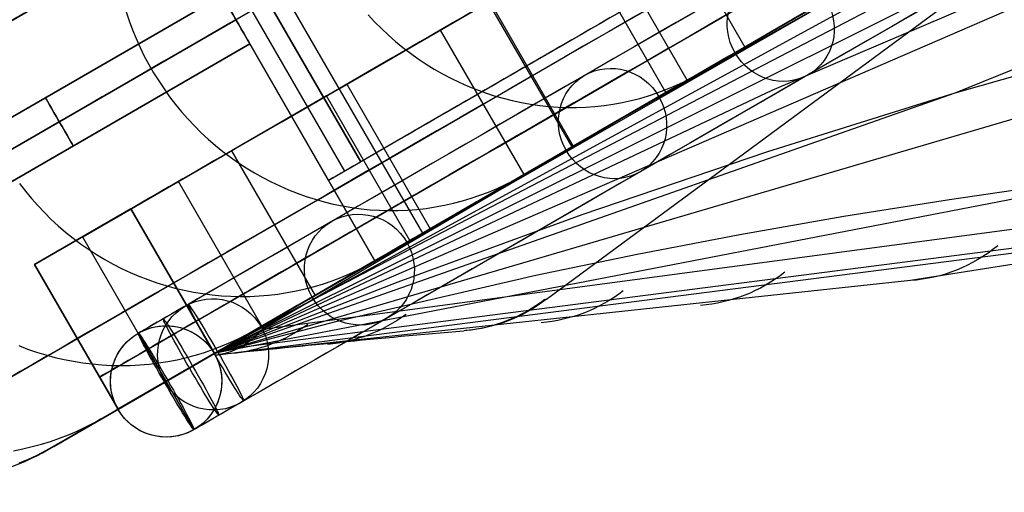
# Model space of a CAD drawing. Extents: x -3378 to 3007, y -425 to 173.
# Tile 80 of 256: x -2531 to -2478, y -326 to -301. Entities that reach past the tile are written whole.
import ezdxf

# ---------------------------------------------------------------- set-up
doc = ezdxf.new("R2010")
doc.units = 0
doc.layers.add('PREDEFINITO', color=7, linetype='CONTINUOUS')

msp = doc.modelspace()

# ---------------------------------------------------------------- linework, layer by layer
at = {"layer": 'PREDEFINITO'}
for p, q in [((-2520.372, -318.968, 2294.478), (-2350.702, -221.756, 2751.302)), ((-2520.371, -318.968, 2160.979), (-2384.202, -244.692, 2531.204)), ((-2520.369, -318.969, 2027.773), (-2415.462, -266.621, 2309.743)), ((-2480.449, -304.931, 1864.603), (-2403.146, -273.822, 2065.648)), ((-2494.903, -304.266, 2462.953), (-2509.903, -278.285, 2462.953)), ((-2501.117, -307.854, 2428.745), (-2516.117, -281.873, 2428.745)), ((-2509.17, -312.503, 2361.042), (-2524.17, -286.522, 2361.042)), ((-2518.004, -317.604, 2359.727), (-2458.265, -286.466, 2330.157)), ((-2520.368, -318.968, 1894.494), (-2447.502, -287.459, 2087.013)), ((-2511.744, -313.989, 1380.834), (-2526.744, -288.009, 1380.834)), ((-2526.744, -288.009, 1820), (-2511.744, -313.989, 1820)), ((-2511.744, -313.989, 2295), (-2526.744, -288.009, 2295)), ((-2511.744, -313.989, 1582.499), (-2526.744, -288.009, 1582.499)), ((-2511.744, -313.989, 2057.5), (-2526.744, -288.009, 2057.5)), ((-2467.825, -290.504, 1385.923), (-2502.494, -316.069, 1403.798)), ((-2512.512, -308.659, 1410.836), (-2522.512, -291.339, 1410.836)), ((-2522.512, -291.339, 1382.937), (-2512.512, -308.659, 1382.937)), ((-2522.512, -291.339, 1395.836), (-2512.512, -308.659, 1395.836)), ((-2513.378, -309.159, 1410.836), (-2523.378, -291.839, 1410.836)), ((-2514.244, -309.659, 1410.836), (-2524.244, -292.339, 1410.836)), ((-2524.244, -292.339, 1380.836), (-2514.244, -309.659, 1380.836)), ((-2524.244, -292.339, 1395.836), (-2514.244, -309.659, 1395.836)), ((-2520.366, -318.968, 1628.04), (-2435.8, -294.148, 1842.249)), ((-2477.636, -294.284, 1374.726), (-2498.552, -306.392, 1372.693)), ((-2496.294, -294.677, 2533.976), (-2491.794, -302.471, 2533.976)), ((-2490.323, -304.804, 2108.335), (-2469.071, -295.723, 2097.712)), ((-2496.051, -304.929, 2497.753), (-2500.551, -297.135, 2497.753)), ((-2519.994, -299.7, 2285), (-2550.24, -317.162, 2285)), ((-2550.24, -317.162, 2061.458), (-2519.994, -299.7, 2061.458)), ((-2550.24, -317.162, 1614.375), (-2519.994, -299.7, 1614.375)), ((-2495.499, -304.61, 2499.994), (-2487.173, -299.803, 2497.242)), ((-2505.551, -300.022, 2499.386), (-2501.051, -307.816, 2499.386)), ((-2491.831, -302.48, 2515.111), (-2487.58, -300.025, 2530.467)), ((-2519.244, -300.999, 2286.5), (-2549.555, -318.499, 2286.5)), ((-2519.244, -300.999, 2283.5), (-2549.555, -318.499, 2283.5)), ((-2549.555, -318.499, 2062.958), (-2519.244, -300.999, 2062.958)), ((-2549.555, -318.499, 2059.958), (-2519.244, -300.999, 2059.958)), ((-2549.555, -318.499, 1612.875), (-2519.244, -300.999, 1612.875)), ((-2549.555, -318.499, 1615.875), (-2519.244, -300.999, 1615.875)), ((-2525.17, -300.566, 2506.769), (-2525.005, -301.056, 2506.799)), ((-2525.005, -301.056, 2506.799), (-2524.824, -301.541, 2506.823)), ((-2519.244, -300.999, 1820), (-2519.244, -300.999, 1615.875)), ((-2519.244, -300.999, 1612.875), (-2519.244, -300.999, 1380.834)), ((-2519.244, -300.999, 2295), (-2519.244, -300.999, 2286.5)), ((-2519.244, -300.999, 2283.5), (-2519.244, -300.999, 2062.958)), ((-2519.244, -300.999, 2059.958), (-2519.244, -300.999, 1820)), ((-2512.118, -300.739, 2542.627), (-2511.765, -301.116, 2542.587)), ((-2524.824, -301.541, 2506.823), (-2524.627, -302.019, 2506.843)), ((-2508.206, -301.555, 2463.393), (-2513.269, -304.477, 2464.75)), ((-2511.765, -301.116, 2542.587), (-2511.4, -301.48, 2542.542)), ((-2511.4, -301.48, 2542.542), (-2511.024, -301.832, 2542.491)), ((-2503.706, -309.349, 2463.393), (-2508.206, -301.555, 2463.393)), ((-2524.627, -302.019, 2506.843), (-2524.414, -302.491, 2506.857)), ((-2511.024, -301.832, 2542.491), (-2510.637, -302.171, 2542.434)), ((-2494.296, -303.916, 2537.922), (-2491.016, -302.022, 2536.635)), ((-2480.449, -304.931, 1864.603), (-2469.518, -301.82, 1858.888)), ((-2548.74, -319.76, 2061.458), (-2518.494, -302.298, 2061.458)), ((-2548.74, -319.76, 1614.375), (-2518.494, -302.298, 1614.375)), ((-2518.494, -302.298, 2285), (-2548.74, -319.76, 2285)), ((-2524.414, -302.491, 2506.857), (-2524.186, -302.955, 2506.867)), ((-2510.637, -302.171, 2542.434), (-2510.239, -302.497, 2542.373)), ((-2510.239, -302.497, 2542.373), (-2509.831, -302.809, 2542.305)), ((-2495.792, -304.769, 2499.654), (-2491.831, -302.48, 2515.111)), ((-2524.186, -302.955, 2506.867), (-2523.942, -303.412, 2506.872)), ((-2509.831, -302.809, 2542.305), (-2509.413, -303.107, 2542.233)), ((-2509.413, -303.107, 2542.233), (-2508.987, -303.39, 2542.156)), ((-2523.942, -303.412, 2506.872), (-2523.683, -303.861, 2506.872)), ((-2508.987, -303.39, 2542.156), (-2508.552, -303.658, 2542.073)), ((-2508.552, -303.658, 2542.073), (-2508.109, -303.911, 2541.986)), ((-2523.683, -303.861, 2506.872), (-2523.409, -304.3, 2506.867)), ((-2508.109, -303.911, 2541.986), (-2507.658, -304.149, 2541.894)), ((-2507.658, -304.149, 2541.894), (-2507.2, -304.371, 2541.797)), ((-2495.162, -304.375, 2538.255), (-2494.725, -304.153, 2538.088)), ((-2494.725, -304.153, 2538.088), (-2494.296, -303.916, 2537.922)), ((-2523.409, -304.3, 2506.867), (-2523.121, -304.73, 2506.857)), ((-2523.121, -304.73, 2506.857), (-2522.819, -305.151, 2506.843)), ((-2513.269, -304.477, 2464.75), (-2508.769, -312.271, 2464.75)), ((-2507.2, -304.371, 2541.797), (-2506.736, -304.577, 2541.695)), ((-2506.736, -304.577, 2541.695), (-2506.266, -304.766, 2541.589)), ((-2506.266, -304.766, 2541.589), (-2505.791, -304.939, 2541.478)), ((-2503.334, -309.134, 2465.238), (-2494.903, -304.266, 2462.953)), ((-2499.462, -306.891, 2484.103), (-2495.792, -304.769, 2499.654)), ((-2496.52, -304.942, 2538.751), (-2496.06, -304.769, 2538.586)), ((-2496.06, -304.769, 2538.586), (-2495.608, -304.58, 2538.421)), ((-2495.608, -304.58, 2538.421), (-2495.162, -304.375, 2538.255)), ((-2415.999, -304.442, 1605.482), (-2482.865, -315.061, 1457.834)), ((-2522.819, -305.151, 2506.843), (-2522.503, -305.561, 2506.823)), ((-2520.37, -318.968, 2123.414), (-2490.323, -304.804, 2108.335)), ((-2520.367, -318.97, 1761.2), (-2480.449, -304.931, 1864.603)), ((-2514.364, -305.109, 2429.113), (-2519.476, -308.061, 2430.194)), ((-2509.864, -312.904, 2429.113), (-2514.364, -305.109, 2429.113)), ((-2505.791, -304.939, 2541.478), (-2505.31, -305.096, 2541.364)), ((-2505.31, -305.096, 2541.364), (-2504.826, -305.235, 2541.245)), ((-2504.826, -305.235, 2541.245), (-2504.338, -305.358, 2541.122)), ((-2497.934, -305.36, 2539.238), (-2497.457, -305.238, 2539.077)), ((-2497.457, -305.238, 2539.077), (-2496.986, -305.098, 2538.914)), ((-2496.986, -305.098, 2538.914), (-2496.52, -304.942, 2538.751)), ((-2490.559, -308.096, 1869.966), (-2480.449, -304.931, 1864.603)), ((-2522.503, -305.561, 2506.823), (-2522.174, -305.96, 2506.799)), ((-2504.338, -305.358, 2541.122), (-2503.847, -305.463, 2540.995)), ((-2503.847, -305.463, 2540.995), (-2503.354, -305.551, 2540.865)), ((-2503.354, -305.551, 2540.865), (-2502.859, -305.621, 2540.731)), ((-2502.859, -305.621, 2540.731), (-2502.362, -305.674, 2540.594)), ((-2502.362, -305.674, 2540.594), (-2501.865, -305.71, 2540.454)), ((-2501.865, -305.71, 2540.454), (-2501.368, -305.728, 2540.311)), ((-2501.368, -305.728, 2540.311), (-2500.871, -305.728, 2540.165)), ((-2500.871, -305.728, 2540.165), (-2500.375, -305.71, 2540.016)), ((-2500.375, -305.71, 2540.016), (-2499.881, -305.675, 2539.864)), ((-2499.881, -305.675, 2539.864), (-2499.39, -305.622, 2539.711)), ((-2499.39, -305.622, 2539.711), (-2498.901, -305.552, 2539.555)), ((-2498.901, -305.552, 2539.555), (-2498.415, -305.465, 2539.397)), ((-2498.415, -305.465, 2539.397), (-2497.934, -305.36, 2539.238)), ((-2522.174, -305.96, 2506.799), (-2521.832, -306.347, 2506.769)), ((-2521.832, -306.347, 2506.769), (-2521.478, -306.723, 2506.735)), ((-2521.478, -306.723, 2506.735), (-2521.111, -307.087, 2506.696)), ((-2498.552, -306.392, 1372.693), (-2517.817, -317.668, 1371.493)), ((-2517.817, -317.668, 1371.493), (-2433.577, -306.459, 1552.223)), ((-2517.817, -317.668, 1371.493), (-2433.577, -306.459, 1552.223)), ((-2502.84, -308.845, 2468.46), (-2499.462, -306.891, 2484.103)), ((-2521.111, -307.087, 2506.696), (-2520.733, -307.438, 2506.653)), ((-2520.733, -307.438, 2506.653), (-2520.343, -307.775, 2506.605)), ((-2520.343, -307.775, 2506.605), (-2519.943, -308.1, 2506.552)), ((-2509.633, -312.77, 2430.564), (-2501.117, -307.854, 2428.745)), ((-2503.825, -309.417, 2502.745), (-2500.495, -307.495, 2501.645)), ((-2519.943, -308.1, 2506.552), (-2519.532, -308.41, 2506.494)), ((-2519.532, -308.41, 2506.494), (-2519.112, -308.706, 2506.433)), ((-2519.476, -308.061, 2430.194), (-2514.976, -315.855, 2430.194)), ((-2518.987, -318.646, 1374.112), (-2435.981, -307.988, 1553.425)), ((-2500.571, -311.498, 1875.319), (-2490.559, -308.096, 1869.966)), ((-2520.355, -319.075, 1376.799), (-2438.722, -308.626, 1554.711)), ((-2519.112, -308.706, 2506.433), (-2518.682, -308.987, 2506.366)), ((-2518.682, -308.987, 2506.366), (-2518.244, -309.254, 2506.296)), ((-2512.471, -308.635, 1381.989), (-2514.244, -309.659, 1381.885)), ((-2514.244, -309.659, 1410.836), (-2512.512, -308.659, 1410.836)), ((-2512.512, -308.659, 1382.937), (-2514.244, -309.659, 1382.937)), ((-2514.244, -309.659, 1396.887), (-2512.512, -308.659, 1396.887)), ((-2512.425, -308.609, 1380.939), (-2512.512, -308.659, 1382.937)), ((-2512.512, -308.659, 1382.937), (-2512.512, -308.659, 1410.836)), ((-2505.924, -310.629, 2452.739), (-2502.84, -308.845, 2468.46)), ((-2520.368, -318.954, 1494.432), (-2469.085, -309.067, 1621.232)), ((-2518.244, -309.254, 2506.296), (-2517.797, -309.505, 2506.221)), ((-2517.797, -309.505, 2506.221), (-2517.343, -309.74, 2506.142)), ((-2513.334, -309.134, 1380.887), (-2513.424, -309.186, 1382.937)), ((-2513.378, -309.159, 1382.937), (-2513.378, -309.159, 1410.836)), ((-2504.261, -309.658, 2502.888), (-2503.825, -309.417, 2502.745)), ((-2530.916, -309.825, 2470.926), (-2530.599, -310.235, 2470.909)), ((-2522.348, -309.719, 2361.246), (-2527.524, -312.708, 2361.779)), ((-2517.848, -317.513, 2361.246), (-2522.348, -309.719, 2361.246)), ((-2517.343, -309.74, 2506.142), (-2516.881, -309.96, 2506.059)), ((-2516.881, -309.96, 2506.059), (-2516.413, -310.164, 2505.972)), ((-2514.244, -309.659, 1380.836), (-2514.244, -309.659, 1382.937)), ((-2514.244, -309.659, 1382.937), (-2514.244, -309.659, 1410.836)), ((-2505.157, -310.093, 2503.172), (-2504.705, -309.884, 2503.03)), ((-2504.705, -309.884, 2503.03), (-2504.261, -309.658, 2502.888)), ((-2480.759, -310.681, 1626.452), (-2474.972, -309.84, 1623.77)), ((-2530.599, -310.235, 2470.909), (-2530.269, -310.633, 2470.889)), ((-2516.413, -310.164, 2505.972), (-2515.939, -310.351, 2505.882)), ((-2515.939, -310.351, 2505.882), (-2515.459, -310.522, 2505.787)), ((-2515.459, -310.522, 2505.787), (-2514.975, -310.675, 2505.689)), ((-2506.554, -310.623, 2503.594), (-2506.082, -310.463, 2503.454)), ((-2506.082, -310.463, 2503.454), (-2505.616, -310.286, 2503.314)), ((-2505.616, -310.286, 2503.314), (-2505.157, -310.093, 2503.172)), ((-2530.269, -310.633, 2470.889), (-2529.926, -311.02, 2470.865)), ((-2529.926, -311.02, 2470.865), (-2529.57, -311.395, 2470.836)), ((-2514.975, -310.675, 2505.689), (-2514.486, -310.812, 2505.587)), ((-2514.486, -310.812, 2505.587), (-2513.993, -310.932, 2505.482)), ((-2513.993, -310.932, 2505.482), (-2513.497, -311.034, 2505.374)), ((-2513.497, -311.034, 2505.374), (-2512.999, -311.119, 2505.263)), ((-2512.999, -311.119, 2505.263), (-2512.498, -311.187, 2505.148)), ((-2508.989, -311.165, 2504.275), (-2508.494, -311.091, 2504.142)), ((-2508.712, -312.242, 2436.945), (-2505.924, -310.629, 2452.739)), ((-2508.494, -311.091, 2504.142), (-2508.003, -311, 2504.007)), ((-2508.003, -311, 2504.007), (-2507.515, -310.891, 2503.871)), ((-2507.515, -310.891, 2503.871), (-2507.032, -310.765, 2503.733)), ((-2507.032, -310.765, 2503.733), (-2506.554, -310.623, 2503.594)), ((-2486.453, -311.591, 1629.261), (-2480.759, -310.681, 1626.452)), ((-2524.904, -311.195, 1370.42), (-2530.101, -314.195, 1364.24)), ((-2530.101, -314.195, 1541), (-2524.904, -311.195, 1541)), ((-2524.904, -311.195, 2295), (-2530.101, -314.195, 2295)), ((-2524.904, -311.195, 2114.149), (-2530.101, -314.195, 2114.149)), ((-2524.904, -311.195, 1450.575), (-2530.101, -314.195, 1450.575)), ((-2524.904, -311.195, 2204.575), (-2530.101, -314.195, 2204.575)), ((-2524.904, -311.195, 1827.575), (-2530.101, -314.195, 1827.575)), ((-2529.57, -311.395, 2470.836), (-2529.202, -311.758, 2470.804)), ((-2524.904, -311.195, 1541), (-2524.904, -311.195, 1370.42)), ((-2524.904, -311.195, 1541), (-2520.404, -318.989, 1541)), ((-2524.904, -311.195, 2295), (-2524.904, -311.195, 2114.149)), ((-2524.904, -311.195, 2114.149), (-2524.904, -311.195, 1541)), ((-2520.404, -318.989, 1370.42), (-2524.904, -311.195, 1370.42)), ((-2520.404, -318.989, 2295), (-2524.904, -311.195, 2295)), ((-2520.404, -318.989, 2114.149), (-2524.904, -311.195, 2114.149)), ((-2520.404, -318.989, 1450.575), (-2524.904, -311.195, 1450.575)), ((-2520.404, -318.989, 2204.575), (-2524.904, -311.195, 2204.575)), ((-2520.404, -318.989, 1827.575), (-2524.904, -311.195, 1827.575)), ((-2512.498, -311.187, 2505.148), (-2511.996, -311.237, 2505.031)), ((-2511.996, -311.237, 2505.031), (-2511.494, -311.269, 2504.911)), ((-2511.494, -311.269, 2504.911), (-2510.991, -311.283, 2504.789)), ((-2510.991, -311.283, 2504.789), (-2510.488, -311.28, 2504.664)), ((-2510.502, -315.125, 1880.644), (-2500.571, -311.498, 1875.319)), ((-2510.488, -311.28, 2504.664), (-2509.987, -311.259, 2504.536)), ((-2509.987, -311.259, 2504.536), (-2509.487, -311.221, 2504.407)), ((-2509.487, -311.221, 2504.407), (-2508.989, -311.165, 2504.275)), ((-2492.065, -312.573, 1632.175), (-2486.453, -311.591, 1629.261)), ((-2529.202, -311.758, 2470.804), (-2528.822, -312.108, 2470.768)), ((-2528.822, -312.108, 2470.768), (-2528.431, -312.445, 2470.728)), ((-2511.765, -314.002, 2467.523), (-2508.393, -312.054, 2466.609)), ((-2528.431, -312.445, 2470.728), (-2528.028, -312.768, 2470.684)), ((-2527.524, -312.708, 2361.779), (-2523.024, -320.502, 2361.779)), ((-2527.502, -312.695, 1541), (-2527.502, -312.695, 1367.324)), ((-2527.502, -312.695, 2295), (-2527.502, -312.695, 2114.149)), ((-2527.502, -312.695, 2114.149), (-2527.502, -312.695, 1541)), ((-2517.794, -317.482, 2361.94), (-2509.17, -312.503, 2361.042)), ((-2511.206, -313.685, 2421.075), (-2508.712, -312.242, 2436.945)), ((-2497.603, -313.63, 1635.177), (-2492.065, -312.573, 1632.175)), ((-2528.028, -312.768, 2470.684), (-2527.616, -313.077, 2470.636)), ((-2527.616, -313.077, 2470.636), (-2527.193, -313.371, 2470.585)), ((-2527.193, -313.371, 2470.585), (-2526.761, -313.651, 2470.53)), ((-2526.761, -313.651, 2470.53), (-2526.32, -313.916, 2470.471)), ((-2513.402, -314.953, 2405.147), (-2511.206, -313.685, 2421.075)), ((-2503.076, -314.763, 1638.245), (-2497.603, -313.63, 1635.177)), ((-2530.101, -314.195, 1541), (-2530.101, -314.195, 1364.24)), ((-2530.101, -314.195, 1364.24), (-2525.601, -321.989, 1364.24)), ((-2530.101, -314.195, 2295), (-2525.601, -321.989, 2295)), ((-2530.101, -314.195, 2114.149), (-2525.601, -321.989, 2114.149)), ((-2530.101, -314.195, 2295), (-2530.101, -314.195, 2114.149)), ((-2530.101, -314.195, 2114.149), (-2530.101, -314.195, 1541)), ((-2525.601, -321.989, 1541), (-2530.101, -314.195, 1541)), ((-2530.101, -314.195, 1450.575), (-2525.601, -321.989, 1450.575)), ((-2530.101, -314.195, 2204.575), (-2525.601, -321.989, 2204.575)), ((-2530.101, -314.195, 1827.575), (-2525.601, -321.989, 1827.575)), ((-2526.32, -313.916, 2470.471), (-2525.87, -314.166, 2470.409)), ((-2525.87, -314.166, 2470.409), (-2525.413, -314.4, 2470.344)), ((-2511.744, -313.989, 1820), (-2520.404, -318.989, 1820)), ((-2520.404, -318.989, 2295), (-2511.744, -313.989, 2295)), ((-2520.404, -318.989, 1370.42), (-2511.744, -313.989, 1380.834)), ((-2520.404, -318.989, 2057.5), (-2511.744, -313.989, 2057.5)), ((-2512.656, -314.474, 2467.759), (-2512.206, -314.246, 2467.641)), ((-2512.206, -314.246, 2467.641), (-2511.765, -314.002, 2467.523)), ((-2511.744, -313.989, 1820), (-2511.744, -313.989, 1380.834)), ((-2511.744, -313.989, 2295), (-2511.744, -313.989, 1820)), ((-2525.413, -314.4, 2470.344), (-2524.948, -314.617, 2470.275)), ((-2524.948, -314.617, 2470.275), (-2524.477, -314.819, 2470.203)), ((-2524.477, -314.819, 2470.203), (-2523.999, -315.004, 2470.127)), ((-2513.861, -317.271, 1644.507), (-2503.076, -314.763, 1638.245)), ((-2513.578, -314.883, 2467.995), (-2513.113, -314.687, 2467.877)), ((-2513.113, -314.687, 2467.877), (-2512.656, -314.474, 2467.759)), ((-2523.999, -315.004, 2470.127), (-2523.516, -315.173, 2470.049)), ((-2523.516, -315.173, 2470.049), (-2523.027, -315.324, 2469.967)), ((-2523.027, -315.324, 2469.967), (-2522.535, -315.459, 2469.883)), ((-2520.368, -318.969, 1885.921), (-2510.502, -315.125, 1880.644)), ((-2482.865, -315.061, 1457.834), (-2520.355, -319.075, 1376.799)), ((-2515.498, -315.5, 2468.458), (-2515.01, -315.371, 2468.343)), ((-2515.282, -316.038, 2389.322), (-2513.402, -314.953, 2405.147)), ((-2515.01, -315.371, 2468.343), (-2514.527, -315.226, 2468.228)), ((-2514.527, -315.226, 2468.228), (-2514.049, -315.063, 2468.112)), ((-2514.049, -315.063, 2468.112), (-2513.578, -314.883, 2467.995)), ((-2522.535, -315.459, 2469.883), (-2522.038, -315.576, 2469.796)), ((-2522.038, -315.576, 2469.796), (-2521.538, -315.676, 2469.706)), ((-2521.538, -315.676, 2469.706), (-2521.035, -315.759, 2469.613)), ((-2521.035, -315.759, 2469.613), (-2520.53, -315.824, 2469.518)), ((-2520.53, -315.824, 2469.518), (-2520.024, -315.871, 2469.421)), ((-2520.024, -315.871, 2469.421), (-2519.516, -315.901, 2469.321)), ((-2519.516, -315.901, 2469.321), (-2519.009, -315.913, 2469.22)), ((-2519.009, -315.913, 2469.22), (-2518.502, -315.907, 2469.116)), ((-2518.502, -315.907, 2469.116), (-2517.995, -315.883, 2469.01)), ((-2518.149, -317.687, 2432.384), (-2514.743, -315.72, 2431.656)), ((-2517.995, -315.883, 2469.01), (-2517.49, -315.842, 2468.903)), ((-2517.49, -315.842, 2468.903), (-2516.988, -315.783, 2468.793)), ((-2516.988, -315.783, 2468.793), (-2516.488, -315.706, 2468.683)), ((-2516.488, -315.706, 2468.683), (-2515.991, -315.612, 2468.571)), ((-2515.991, -315.612, 2468.571), (-2515.498, -315.5, 2468.458)), ((-2521.821, -316.343, 1368.422), (-2524.506, -317.893, 1368.318)), ((-2516.87, -316.952, 2373.455), (-2515.282, -316.038, 2389.322)), ((-2518.163, -317.695, 2357.55), (-2516.87, -316.952, 2373.455)), ((-2521.404, -317.257, 1541), (-2521.404, -317.257, 1370.42)), ((-2521.404, -317.257, 2295), (-2521.404, -317.257, 2114.149)), ((-2521.404, -317.257, 2114.149), (-2521.404, -317.257, 1541)), ((-2520.367, -318.966, 1648.363), (-2513.861, -317.271, 1644.507)), ((-2524.506, -317.893, 1368.318), (-2521.506, -323.089, 1368.318)), ((-2524.506, -317.893, 2296), (-2524.506, -317.893, 1368.318)), ((-2521.506, -323.089, 1368.318), (-2524.506, -317.893, 1368.318)), ((-2519.16, -318.266, 2341.616), (-2518.163, -317.695, 2357.55)), ((-2519.048, -318.165, 2432.572), (-2518.594, -317.934, 2432.478)), ((-2518.594, -317.934, 2432.478), (-2518.149, -317.687, 2432.384)), ((-2530.959, -318.562, 2434.518), (-2530.479, -318.745, 2434.458)), ((-2520.454, -318.761, 2432.853), (-2519.979, -318.579, 2432.76)), ((-2519.979, -318.579, 2432.76), (-2519.51, -318.38, 2432.666)), ((-2519.861, -318.668, 2325.666), (-2519.16, -318.266, 2341.616)), ((-2519.51, -318.38, 2432.666), (-2519.048, -318.165, 2432.572)), ((-2530.479, -318.745, 2434.458), (-2529.993, -318.912, 2434.395)), ((-2529.993, -318.912, 2434.395), (-2529.501, -319.062, 2434.33)), ((-2529.501, -319.062, 2434.33), (-2529.005, -319.195, 2434.263)), ((-2520.408, -318.991, 1368.318), (-2525.604, -321.991, 1368.318)), ((-2520.408, -318.991, 1371.42), (-2523.093, -320.542, 1371.316)), ((-2520.234, -318.891, 1365.424), (-2522.919, -320.441, 1365.32)), ((-2521.916, -319.206, 2433.128), (-2521.424, -319.074, 2433.037)), ((-2521.424, -319.074, 2433.037), (-2520.936, -318.926, 2432.945)), ((-2520.936, -318.926, 2432.945), (-2520.454, -318.761, 2432.853)), ((-2520.408, -318.991, 2296), (-2520.408, -318.991, 1368.318)), ((-2520.404, -318.989, 1370.42), (-2520.404, -318.989, 1541)), ((-2520.404, -318.989, 1541), (-2520.404, -318.989, 1820)), ((-2520.404, -318.989, 2114.149), (-2520.404, -318.989, 2295)), ((-2520.404, -318.989, 1820), (-2520.404, -318.989, 2114.149)), ((-2520.368, -318.969, 1889.04), (-2520.264, -318.901, 2309.701)), ((-2520.367, -318.97, 1823.891), (-2520.368, -318.969, 1889.04)), ((-2520.355, -319.075, 1376.799), (-2520.367, -318.97, 1823.891)), ((-2520.264, -318.901, 2309.701), (-2519.861, -318.668, 2325.666)), ((-2529.005, -319.195, 2434.263), (-2528.505, -319.31, 2434.194)), ((-2528.505, -319.31, 2434.194), (-2528.002, -319.409, 2434.122)), ((-2528.002, -319.409, 2434.122), (-2527.496, -319.489, 2434.049)), ((-2527.496, -319.489, 2434.049), (-2526.987, -319.552, 2433.973)), ((-2526.987, -319.552, 2433.973), (-2526.477, -319.597, 2433.895)), ((-2526.477, -319.597, 2433.895), (-2525.966, -319.625, 2433.816)), ((-2525.966, -319.625, 2433.816), (-2525.455, -319.634, 2433.735)), ((-2525.455, -319.634, 2433.735), (-2524.944, -319.626, 2433.652)), ((-2524.944, -319.626, 2433.652), (-2524.434, -319.6, 2433.568)), ((-2524.434, -319.6, 2433.568), (-2523.925, -319.557, 2433.483)), ((-2523.925, -319.557, 2433.483), (-2523.418, -319.495, 2433.396)), ((-2523.418, -319.495, 2433.396), (-2522.914, -319.416, 2433.308)), ((-2522.914, -319.416, 2433.308), (-2522.413, -319.32, 2433.218)), ((-2522.413, -319.32, 2433.218), (-2521.916, -319.206, 2433.128)), ((-2526.601, -320.257, 1541), (-2526.601, -320.257, 1364.24)), ((-2526.601, -320.257, 2295), (-2526.601, -320.257, 2114.149)), ((-2526.601, -320.257, 2114.149), (-2526.601, -320.257, 1541)), ((-2526.42, -322.462, 2362.839), (-2522.97, -320.47, 2362.479)), ((-2523.093, -320.542, 1371.316), (-2522.919, -320.441, 1365.32)), ((-2518.821, -321.539, 1368.422), (-2521.506, -323.089, 1368.318)), ((-2529.065, -323.989, 2295), (-2525.601, -321.989, 2295)), ((-2529.065, -323.989, 1360.149), (-2525.601, -321.989, 1364.24)), ((-2525.601, -321.989, 1820), (-2529.065, -323.989, 1820)), ((-2529.065, -323.989, 2057.5), (-2525.601, -321.989, 2057.5)), ((-2525.604, -321.991, 2296), (-2525.604, -321.991, 1368.318)), ((-2525.601, -321.989, 1541), (-2525.601, -321.989, 1364.24)), ((-2525.601, -321.989, 1820), (-2525.601, -321.989, 1541)), ((-2525.601, -321.989, 2295), (-2525.601, -321.989, 2114.149)), ((-2525.601, -321.989, 2114.149), (-2525.601, -321.989, 1820)), ((-2527.33, -322.947, 2362.932), (-2526.871, -322.712, 2362.885)), ((-2526.871, -322.712, 2362.885), (-2526.42, -322.462, 2362.839)), ((-2528.272, -323.367, 2363.024), (-2527.798, -323.165, 2362.978)), ((-2527.798, -323.165, 2362.978), (-2527.33, -322.947, 2362.932)), ((-2521.506, -323.089, 2296), (-2521.506, -323.089, 1368.318)), ((-2530.232, -324.007, 2363.206), (-2529.734, -323.873, 2363.161)), ((-2529.734, -323.873, 2363.161), (-2529.241, -323.721, 2363.116)), ((-2529.241, -323.721, 2363.116), (-2528.754, -323.552, 2363.07)), ((-2528.754, -323.552, 2363.07), (-2528.272, -323.367, 2363.024)), ((-2531.241, -324.224, 2363.295), (-2530.735, -324.124, 2363.251)), ((-2530.735, -324.124, 2363.251), (-2530.232, -324.007, 2363.206)), ((-2529.979, -324.476, 2295), (-2529.518, -324.24, 2295)), ((-2529.518, -324.24, 1820), (-2529.979, -324.476, 1820)), ((-2529.979, -324.476, 2057.5), (-2529.518, -324.24, 2057.5)), ((-2529.518, -324.24, 2295), (-2529.065, -323.989, 2295)), ((-2529.065, -323.989, 1820), (-2529.518, -324.24, 1820)), ((-2529.518, -324.24, 2057.5), (-2529.065, -323.989, 2057.5)), ((-2529.065, -323.989, 1820), (-2529.065, -323.989, 1360.149)), ((-2529.065, -323.989, 2295), (-2529.065, -323.989, 1820)), ((-2530.924, -324.898, 2295), (-2530.448, -324.695, 2295)), ((-2530.448, -324.695, 1820), (-2530.924, -324.898, 1820)), ((-2530.924, -324.898, 2057.5), (-2530.448, -324.695, 2057.5)), ((-2530.448, -324.695, 2295), (-2529.979, -324.476, 2295)), ((-2529.979, -324.476, 1820), (-2530.448, -324.695, 1820)), ((-2530.448, -324.695, 2057.5), (-2529.979, -324.476, 2057.5))]:
    msp.add_line(p, q, dxfattribs=at)
at = {"layer": 'PREDEFINITO', "extrusion": (0.273459, 0.157882, 0.948838)}
msp.add_circle((983.949, 2988.509, 1674.183), 3, dxfattribs=at)
at = {"layer": 'PREDEFINITO', "extrusion": (0.866025, 0.5, -4.14138e-13)}
msp.add_circle((998.949, 2285, -2332.229), 1.5, dxfattribs=at)
at = {"layer": 'PREDEFINITO', "extrusion": (0.866025, 0.5, 4.14138e-13)}
msp.add_circle((998.949, 2061.458, -2332.229), 1.5, dxfattribs=at)
at = {"layer": 'PREDEFINITO', "extrusion": (-0.866025, -0.5, 5.80573e-13)}
msp.add_circle((-998.949, 1614.375, 2332.229), 1.5, dxfattribs=at)
at = {"layer": 'PREDEFINITO', "extrusion": (0.233889, 0.135036, 0.96284)}
msp.add_circle((983.949, 2905.964, 1779.314), 3, dxfattribs=at)
at = {"layer": 'PREDEFINITO', "extrusion": (0.866025, 0.5, 3.78956e-14)}
msp.add_circle((998.949, 2285, -2343.229), 1.5, dxfattribs=at)
at = {"layer": 'PREDEFINITO', "extrusion": (-0.866025, -0.5, -3.38347e-13)}
msp.add_circle((-998.949, 2061.458, 2343.229), 1.5, dxfattribs=at)
at = {"layer": 'PREDEFINITO', "extrusion": (0.866025, 0.5, -1.88146e-13)}
msp.add_circle((998.949, 1614.375, -2343.229), 1.5, dxfattribs=at)
at = {"layer": 'PREDEFINITO', "extrusion": (0.15473, 0.089333, 0.98391)}
msp.add_circle((983.949, 2729.752, 1973.684), 3, dxfattribs=at)
at = {"layer": 'PREDEFINITO', "extrusion": (0.076449, 0.044138, 0.996096)}
msp.add_circle((983.949, 2541.678, 2146.04), 3, dxfattribs=at)
at = {"layer": 'PREDEFINITO', "extrusion": (0.865538, 0.499718, 0.033558)}
for centre in [(983.949, 1446.249, -2294.891), (983.949, 1446.249, -2296.443)]:
    msp.add_circle(centre, 3, dxfattribs=at)
at = {"layer": 'PREDEFINITO', "extrusion": (9.87839e-09, 5.70329e-09, 1)}
msp.add_circle((-2523.006, -320.491, 2296), 3, dxfattribs=at)
at = {"layer": 'PREDEFINITO', "extrusion": (9.87831e-09, 5.70342e-09, 1)}
msp.add_circle((-2523.006, -320.491, 1832.159), 3, dxfattribs=at)
at = {"layer": 'PREDEFINITO', "extrusion": (0.5, -0.866025, -7.8685e-16)}
msp.add_arc((-2367.229, 2115, -1009.556), 765.607, 270.328796, 359.999998, dxfattribs=at)
at = {"layer": 'PREDEFINITO', "extrusion": (0.5, -0.866025, 9.68431e-16)}
msp.add_arc((-1597.229, 2295, -1009.556), 765.607, 90.328797, 179.999997, dxfattribs=at)
at = {"layer": 'PREDEFINITO', "extrusion": (0.5, -0.866025, -4.74028e-16)}
msp.add_arc((-2367.229, 2115, -998.949), 770, 270, 0, dxfattribs=at)
at = {"layer": 'PREDEFINITO', "extrusion": (0.5, -0.866025, 1.24432e-15)}
msp.add_arc((-1597.229, 2295, -998.949), 770, 90, 180, dxfattribs=at)
at = {"layer": 'PREDEFINITO', "extrusion": (0.5, -0.866025, -1.30135e-16)}
msp.add_arc((-2367.229, 2115, -1004.949), 751, 271.449718, 359.999998, dxfattribs=at)
at = {"layer": 'PREDEFINITO', "extrusion": (0.5, -0.866025, 7.48277e-16)}
msp.add_arc((-1597.229, 2295, -1004.949), 751, 91.449718, 179.999999, dxfattribs=at)
at = {"layer": 'PREDEFINITO', "extrusion": (0.5, -0.866025, 6.60631e-16)}
msp.add_arc((-2367.229, 2115, -1004.949), 748, 271.685444, 359.999998, dxfattribs=at)
at = {"layer": 'PREDEFINITO', "extrusion": (0.5, -0.866025, 1.91583e-15)}
msp.add_arc((-1597.229, 2295, -1004.949), 748, 91.685443, 179.999999, dxfattribs=at)
at = {"layer": 'PREDEFINITO', "extrusion": (0.5, -0.866025, 3.63162e-16)}
msp.add_arc((-2367.229, 2115, -988.343), 765.607, 270.328796, 359.999998, dxfattribs=at)
at = {"layer": 'PREDEFINITO', "extrusion": (0.5, -0.866025, 1.60396e-15)}
msp.add_arc((-1597.229, 2295, -988.343), 765.607, 90.328797, 179.999997, dxfattribs=at)
at = {"layer": 'PREDEFINITO', "extrusion": (0.5, -0.866025, -2.47257e-15)}
msp.add_arc((-2367.229, 2115, -992.949), 751, 271.449718, 359.999998, dxfattribs=at)
at = {"layer": 'PREDEFINITO', "extrusion": (0.5, -0.866025, 2.27737e-16)}
msp.add_arc((-1597.229, 2295, -992.949), 751, 91.449718, 179.999999, dxfattribs=at)
at = {"layer": 'PREDEFINITO', "extrusion": (0.5, -0.866025, -4.2941e-16)}
msp.add_arc((-2367.229, 2115, -992.949), 748, 271.685444, 359.999998, dxfattribs=at)
at = {"layer": 'PREDEFINITO', "extrusion": (0.5, -0.866025, -3.96379e-16)}
msp.add_arc((-1597.229, 2295, -992.949), 748, 91.685443, 179.999999, dxfattribs=at)
at = {"layer": 'PREDEFINITO', "extrusion": (0.5, -0.866025, 1.00622e-16)}
msp.add_arc((-2367.229, 2115, -992.949), 744.999, 271.923096, 359.999997, dxfattribs=at)
at = {"layer": 'PREDEFINITO', "extrusion": (0.5, -0.866025, -8.3852e-16)}
msp.add_arc((-1597.229, 2295, -992.949), 744.999, 91.923094, 180, dxfattribs=at)
at = {"layer": 'PREDEFINITO', "extrusion": (0.5, -0.866025, -1.08417e-15)}
msp.add_arc((-2367.229, 2115, -983.949), 755, 271.138407, 359.999998, dxfattribs=at)
at = {"layer": 'PREDEFINITO', "extrusion": (0.5, -0.866025, -3.18874e-16)}
msp.add_arc((-1597.229, 2295, -983.949), 755, 91.138411, 179.999994, dxfattribs=at)
at = {"layer": 'PREDEFINITO', "extrusion": (0.5, -0.866025, -7.80811e-16)}
msp.add_arc((-2367.229, 2115, -985.949), 751, 271.449718, 359.999998, dxfattribs=at)
at = {"layer": 'PREDEFINITO', "extrusion": (0.5, -0.866025, -5.20541e-16)}
msp.add_arc((-1597.229, 2295, -985.949), 751, 91.449718, 179.999999, dxfattribs=at)
at = {"layer": 'PREDEFINITO', "extrusion": (-0.5, 0.866025, -1.33089e-16)}
msp.add_arc((2367.233, 2116, 986.949), 747.999, 179.999975, 268.076932, dxfattribs=at)
at = {"layer": 'PREDEFINITO', "extrusion": (0.5, -0.866025, -4.55473e-16)}
msp.add_arc((-2367.229, 2115, -983.949), 751, 271.449718, 359.999998, dxfattribs=at)
at = {"layer": 'PREDEFINITO', "extrusion": (0.5, -0.866025, 6.50676e-17)}
msp.add_arc((-1597.229, 2295, -983.949), 751, 91.449717, 179.999999, dxfattribs=at)
at = {"layer": 'PREDEFINITO', "extrusion": (0.5, -0.866025, -9.98169e-17)}
msp.add_arc((-1597.234, 2296, -986.949), 747.999, 91.923078, 180.000014, dxfattribs=at)
at = {"layer": 'PREDEFINITO', "extrusion": (-0.5, 0.866025, 2.04643e-15)}
msp.add_arc((2367.233, 2116, 983.949), 750.999, 179.999975, 268.076932, dxfattribs=at)
at = {"layer": 'PREDEFINITO', "extrusion": (0.5, -0.866025, -5.03112e-16)}
msp.add_arc((-2367.229, 2115, -985.949), 744.999, 271.923096, 359.999997, dxfattribs=at)
at = {"layer": 'PREDEFINITO', "extrusion": (0.5, -0.866025, -1.00622e-15)}
msp.add_arc((-1597.229, 2295, -985.949), 744.999, 91.923094, 180, dxfattribs=at)
at = {"layer": 'PREDEFINITO', "extrusion": (0.5, -0.866025, -1.45231e-15)}
msp.add_arc((-1597.234, 2296, -983.949), 750.999, 91.923078, 180.000014, dxfattribs=at)
at = {"layer": 'PREDEFINITO', "extrusion": (-0.5, 0.866025, 8.72061e-16)}
msp.add_arc((2367.233, 2116, 983.949), 744.999, 179.999975, 268.076932, dxfattribs=at)
at = {"layer": 'PREDEFINITO', "extrusion": (0.5, -0.866025, -1.27455e-15)}
msp.add_arc((-1597.234, 2296, -983.949), 744.999, 91.923078, 180.000014, dxfattribs=at)
at = {"layer": 'PREDEFINITO', "extrusion": (-0.5, 0.866025, 1.67704e-16)}
msp.add_arc((2367.229, 2115, 983.949), 744.999, 180.000002, 268.076906, dxfattribs=at)
at = {"layer": 'PREDEFINITO', "extrusion": (-0.5, 0.866025, -9.39143e-16)}
msp.add_arc((1597.229, 2295, 983.949), 744.999, 360, 88.076908, dxfattribs=at)
at = {"layer": 'PREDEFINITO', "extrusion": (-0.5, 0.866025, 1.66361e-15)}
msp.add_arc((2367.233, 2116, 980.949), 747.999, 179.999975, 268.076932, dxfattribs=at)
at = {"layer": 'PREDEFINITO', "extrusion": (0.5, -0.866025, 1.53053e-15)}
msp.add_arc((-1597.234, 2296, -980.949), 747.999, 91.923078, 180.000014, dxfattribs=at)
at = {"layer": 'PREDEFINITO', "extrusion": (0.5, -0.866025, 0)}
msp.add_arc((-2367.229, 2115, -983.949), 735, 272.729396, 0.000003, dxfattribs=at)
at = {"layer": 'PREDEFINITO', "extrusion": (0.5, -0.866025, -1.69562e-15)}
msp.add_arc((-1597.229, 2295, -983.949), 735, 92.729402, 179.999996, dxfattribs=at)
at = {"layer": 'PREDEFINITO', "extrusion": (-0.019859, -0.975797, 0.217776)}
msp.add_arc((-19381.826, 8550.285, 889.94), 17992.674, 339.8255925, 340.5538188, dxfattribs=at)
at = {"layer": 'PREDEFINITO', "extrusion": (-0.5, 0.866025, -6.33382e-13)}
msp.add_arc((2367.233, 2115.104, 988.949), 733.102, 264.143762, 267.106675, dxfattribs=at)
at = {"layer": 'PREDEFINITO', "extrusion": (-0.5, 0.866025, -1.11684e-12)}
msp.add_arc((2367.233, 2115.104, 988.949), 734.102, 264.143762, 267.106675, dxfattribs=at)
at = {"layer": 'PREDEFINITO', "extrusion": (-0.5, 0.866025, -8.03402e-13)}
msp.add_arc((2367.233, 2115.104, 988.949), 735.102, 264.143762, 267.106675, dxfattribs=at)
at = {"layer": 'PREDEFINITO', "extrusion": (-0.5, 0.866025, 3.91439e-11)}
msp.add_arc((2367.233, 2115.104, 988.949), 735.102, 267.106675, 267.270626, dxfattribs=at)
at = {"layer": 'PREDEFINITO', "extrusion": (-0.41905, -0.051434, -0.906505)}
msp.add_arc((0.248, 2883.777, -264.886), 10, 330.4704, 2.7061, dxfattribs=at)
at = {"layer": 'PREDEFINITO', "extrusion": (-0.420858, -0.047356, -0.90589)}
msp.add_arc((25.523, 2884.023, -233.684), 10, 330.7597, 1.8795, dxfattribs=at)
at = {"layer": 'PREDEFINITO', "extrusion": (-0.422075, -0.044486, -0.905469)}
msp.add_arc((43.248, 2884.024, -210.5), 10, 331.0535, 1.2338, dxfattribs=at)
at = {"layer": 'PREDEFINITO', "extrusion": (-0.422615, -0.043162, -0.905281)}
msp.add_arc((51.41, 2883.976, -199.4), 10, 331.2208, 0.9126, dxfattribs=at)
at = {"layer": 'PREDEFINITO', "extrusion": (-0.422605, -0.043187, -0.905284)}
msp.add_arc((51.255, 2883.978, -199.614), 10, 331.2173, 0.9189, dxfattribs=at)
at = {"layer": 'PREDEFINITO', "extrusion": (-0.423412, -0.041104, -0.905004)}
msp.add_arc((64.067, 2883.839, -180.147), 10, 331.5807, 0.3514, dxfattribs=at)
at = {"layer": 'PREDEFINITO', "extrusion": (-9.87837e-09, -5.70324e-09, -1)}
msp.add_arc((2523.006, -320.491, -1368.318), 3, 330, 150, dxfattribs=at)
at = {"layer": 'PREDEFINITO', "extrusion": (-0.423813, -0.039985, -0.904867)}
msp.add_arc((70.93, 2883.73, -166.949), 10, 331.8982, 359.9737, dxfattribs=at)
at = {"layer": 'PREDEFINITO', "extrusion": (-0.865538, -0.499718, -0.033558)}
for start, end in [(90, 270), (270, 90)]:
    msp.add_arc((-983.949, 1446.249, 2297.994), 3, start, end, dxfattribs=at)
at = {"layer": 'PREDEFINITO', "extrusion": (-0.847484, -0.245759, -0.470504)}
msp.add_arc((-411.172, 2394.251, 1566.586), 15.732, 342.8025, 4.9671, dxfattribs=at)
at = {"layer": 'PREDEFINITO', "extrusion": (-0.086961, -0.882059, -0.463044)}
msp.add_arc((-2354.68, 1779.819, -152.591), 294.517, 245.48391, 248.27649, dxfattribs=at)
at = {"layer": 'PREDEFINITO', "extrusion": (-9.87835e-09, -5.70336e-09, -1)}
msp.add_arc((2523.006, -320.491, -1368.318), 3, 150, 330, dxfattribs=at)
at = {"layer": 'PREDEFINITO', "extrusion": (-0.612762, -0.366194, 0.700303)}
msp.add_arc((-1045.859, -665.942, 2620.874), 26.59, 325.9716, 0.366, dxfattribs=at)

doc.saveas('drawing.dxf')
